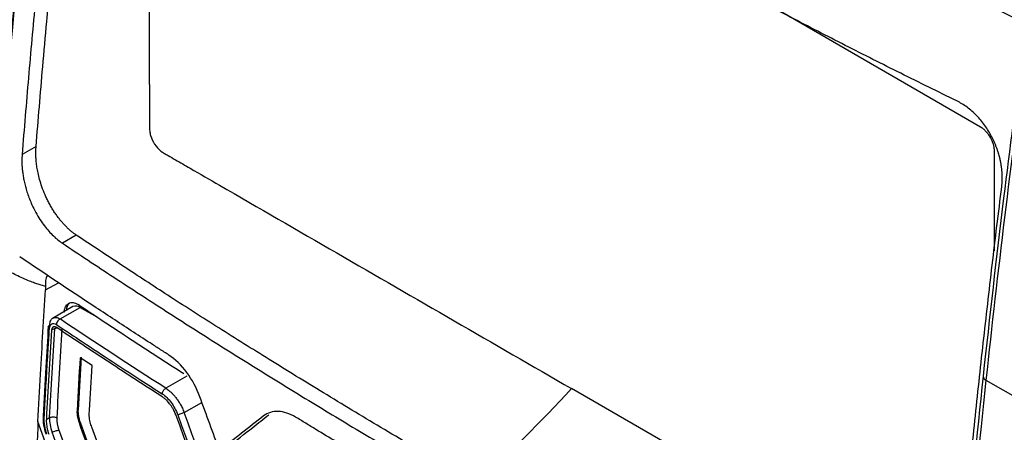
# Model space of a CAD drawing. Header units: millimetres. Extents: x -0.43 to 1.28, y -0.94 to 1.34.
# Tile 161 of 177: x 0.891 to 0.9413, y 0.9175 to 0.9385. Entities that reach past the tile are written whole.
import ezdxf

# ---------------------------------------------------------------- set-up
doc = ezdxf.new("R2010")
doc.units = ezdxf.units.MM

msp = doc.modelspace()

# ---------------------------------------------------------------- linework, layer by layer
at = {"color": 7, "linetype": 'Continuous', "lineweight": 25}
for p, q in [((0.897595, 0.935222), (0.897595, 0.956732)), ((0.94005, 0.933041), (0.929571, 0.93909)), ((0.891796, 0.932056), (0.891084, 0.931644)), ((0.940757, 0.92672), (0.940757, 0.931816)), ((0.893852, 0.927527), (0.89314, 0.927116)), ((0.892286, 0.92474), (0.892949, 0.925096)), ((0.892276, 0.924907), (0.892286, 0.92474)), ((0.893679, 0.923876), (0.89264, 0.923276)), ((0.893025, 0.923245), (0.894054, 0.923839)), ((0.894054, 0.923839), (0.894894, 0.923354)), ((0.892755, 0.922763), (0.892591, 0.922668)), ((0.894105, 0.921301), (0.893941, 0.918603)), ((0.894657, 0.920864), (0.894047, 0.921268)), ((0.940321, 0.920129), (0.942054, 0.919129)), ((0.938859, 0.908317), (0.919155, 0.919692)), ((0.893889, 0.918573), (0.893941, 0.918603)), ((0.892489, 0.916362), (0.891893, 0.918014)), ((0.892323, 0.91812), (0.892488, 0.918215)), ((0.893991, 0.917954), (0.894042, 0.917984)), ((0.894042, 0.917984), (0.894719, 0.916129)), ((0.895083, 0.916516), (0.894643, 0.917724))]:
    msp.add_line(p, q, dxfattribs=at)
at = {"color": 250, "linetype": 'Continuous', "lineweight": 25}
for p, q in [((0.899492, 0.92032), (0.898429, 0.919707)), ((0.899365, 0.918467), (0.900267, 0.918988))]:
    msp.add_line(p, q, dxfattribs=at)
at = {"color": 7, "linetype": 'Continuous', "lineweight": 25}
for centre, radius, start, end in [((0.893857, 0.923691), 0.0005089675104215, 133.492039, 180.598735), ((0.893834, 0.923532), 0.0003772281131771, 54.383167, 114.3074)]:
    msp.add_arc(centre, radius, start, end, dxfattribs=at)
at = {"color": 250, "linetype": 'Continuous', "lineweight": 25}
msp.add_arc((0.940408, 0.920347), 0.0002345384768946, 185.358714, 248.391399, dxfattribs=at)
at = {"color": 7, "linetype": 'Continuous', "lineweight": 25}
for points in [[(0.893836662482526, 0.9664188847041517), (0.8919753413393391, 0.9531768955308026), (0.8905926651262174, 0.9401135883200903), (0.8896943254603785, 0.9272827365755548)], [(0.8897296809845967, 0.9272623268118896), (0.8906280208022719, 0.9400931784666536), (0.892010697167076, 0.9531564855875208), (0.8938720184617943, 0.9663984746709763)], [(0.9423441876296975, 0.9367840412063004), (0.9415892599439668, 0.9312006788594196), (0.9409158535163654, 0.9256483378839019), (0.9403212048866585, 0.9201293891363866)], [(0.892023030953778, 0.9204218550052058), (0.8921043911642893, 0.9218581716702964), (0.8921917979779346, 0.9232975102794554), (0.8922857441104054, 0.9247400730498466)], [(0.8984291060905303, 0.9197066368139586), (0.8966078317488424, 0.9208760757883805), (0.8948063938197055, 0.92205561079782), (0.8930247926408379, 0.9232452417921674)], [(0.892487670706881, 0.9182145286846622), (0.89257003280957, 0.9197270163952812), (0.8926592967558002, 0.9212432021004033), (0.8927554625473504, 0.9227630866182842)], [(0.8931209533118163, 0.9227401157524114), (0.8930247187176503, 0.9212216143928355), (0.8929353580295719, 0.9197065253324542), (0.8928528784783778, 0.9181948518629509)], [(0.8940474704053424, 0.9212684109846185), (0.893992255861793, 0.920368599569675), (0.893939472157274, 0.9194701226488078), (0.8938891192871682, 0.9185729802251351)], [(0.8945238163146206, 0.9185977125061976), (0.8945666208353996, 0.9193520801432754), (0.8946111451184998, 0.9201074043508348), (0.8946573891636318, 0.9208636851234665)], [(0.8918923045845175, 0.9180141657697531), (0.8919340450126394, 0.9188158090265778), (0.891977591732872, 0.9196183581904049), (0.892023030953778, 0.9204218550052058)], [(0.9403212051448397, 0.9201293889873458), (0.9389541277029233, 0.9074415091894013), (0.938004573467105, 0.8949317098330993), (0.9374273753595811, 0.8826147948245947)], [(0.9142827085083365, 0.9148381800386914), (0.9159418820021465, 0.9163614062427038), (0.9175675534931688, 0.9179810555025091), (0.9191546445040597, 0.919692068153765)], [(0.9011728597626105, 0.9165248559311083), (0.9008346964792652, 0.9174375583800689), (0.9004989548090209, 0.9183513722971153), (0.900165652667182, 0.91926630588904)], [(0.9390997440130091, 0.880304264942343), (0.9396701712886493, 0.8930441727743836), (0.9406380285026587, 0.9059912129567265), (0.9420536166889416, 0.919129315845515)], [(0.8938891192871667, 0.9185729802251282), (0.893883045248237, 0.9184684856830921), (0.8938908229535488, 0.9183541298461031), (0.8939125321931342, 0.9182387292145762)], [(0.8945169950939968, 0.9182994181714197), (0.8945132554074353, 0.9184010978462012), (0.8945182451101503, 0.918500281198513), (0.8945238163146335, 0.9185977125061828)], [(0.8923524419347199, 0.9173621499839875), (0.8922483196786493, 0.9176499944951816), (0.8921988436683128, 0.9179476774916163), (0.8922131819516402, 0.9182076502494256)], [(0.89248767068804, 0.9182145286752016), (0.8924773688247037, 0.9179836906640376), (0.892524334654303, 0.9177183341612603), (0.8926217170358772, 0.9174602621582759)], [(0.8928528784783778, 0.9181948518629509), (0.892842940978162, 0.9179979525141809), (0.8928769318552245, 0.917791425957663), (0.8929548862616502, 0.9175752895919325)], [(0.8939125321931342, 0.9182387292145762), (0.8939298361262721, 0.918144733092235), (0.8939565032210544, 0.9180482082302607), (0.8939906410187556, 0.9179543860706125)], [(0.8945647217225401, 0.9179716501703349), (0.8945358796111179, 0.9180839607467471), (0.8945206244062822, 0.9181947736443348), (0.8945169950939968, 0.9182994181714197)], [(0.8946428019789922, 0.9177240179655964), (0.8946129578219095, 0.9178059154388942), (0.8945857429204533, 0.9178889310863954), (0.8945647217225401, 0.9179716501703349)], [(0.9021968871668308, 0.9096685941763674), (0.901087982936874, 0.9125490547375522), (0.9000074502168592, 0.9154298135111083), (0.8989552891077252, 0.9183108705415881)], [(0.8990348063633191, 0.9183517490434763), (0.9000916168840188, 0.9154581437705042), (0.9011730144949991, 0.9125758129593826), (0.902278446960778, 0.9097045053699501)], [(0.9026060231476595, 0.9098246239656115), (0.9015012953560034, 0.9126943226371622), (0.9004206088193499, 0.9155750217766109), (0.8993645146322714, 0.9184669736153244)], [(0.9034209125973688, 0.9182962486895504), (0.902666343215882, 0.9177027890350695), (0.901917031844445, 0.9171123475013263), (0.9011728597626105, 0.9165248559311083)], [(0.8929548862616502, 0.9175752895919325), (0.8931788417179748, 0.9169559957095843), (0.8934039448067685, 0.9163372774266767), (0.8936301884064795, 0.9157191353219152)], [(0.8939906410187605, 0.9179543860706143), (0.8942144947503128, 0.9173355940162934), (0.894439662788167, 0.9167168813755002), (0.8946661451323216, 0.9160982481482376)], [(0.8932974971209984, 0.9156029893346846), (0.893070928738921, 0.9162219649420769), (0.8928456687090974, 0.9168410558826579), (0.8926217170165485, 0.9174602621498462)]]:
    msp.add_open_spline(points, degree=3, dxfattribs=at)
at = {"color": 250, "linetype": 'Continuous', "lineweight": 25}
for points, knots in [([(0.9423795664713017, 0.9383194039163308), (0.937713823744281, 0.940595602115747), (0.9280489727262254, 0.9453106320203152), (0.9153150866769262, 0.9524950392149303), (0.9037847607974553, 0.959574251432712), (0.8971762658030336, 0.9641237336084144), (0.8938720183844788, 0.9663984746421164)], [0, 0, 0, 0, 0.2662945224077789, 0.5516156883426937, 0.7758078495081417, 1, 1, 1, 1]), ([(0.8926616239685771, 0.9232885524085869), (0.8927135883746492, 0.9233066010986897), (0.8927930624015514, 0.9233342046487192), (0.8929222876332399, 0.9233023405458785), (0.8929903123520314, 0.9232644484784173), (0.8930247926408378, 0.9232452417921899)], [0, 0, 0, 0, 0.4822631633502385, 0.7375701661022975, 1, 1, 1, 1]), ([(0.8924814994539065, 0.9227584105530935), (0.8924637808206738, 0.9227723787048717), (0.8924270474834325, 0.922801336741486), (0.8924228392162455, 0.9228350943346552), (0.8924206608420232, 0.9228525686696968)], [0, 0, 0, 0, 0.4823583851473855, 1, 1, 1, 1]), ([(0.8927554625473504, 0.9227630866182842), (0.8927737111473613, 0.9227711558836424), (0.8928068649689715, 0.9227858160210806), (0.8928492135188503, 0.9227901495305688), (0.8928682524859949, 0.9227920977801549)], [0, 0, 0, 0, 0.5504222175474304, 1, 1, 1, 1]), ([(0.8921561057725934, 0.9183014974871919), (0.8921546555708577, 0.9182976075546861), (0.8921477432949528, 0.9182790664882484), (0.8921674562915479, 0.918244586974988), (0.8921983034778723, 0.9182196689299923), (0.8922131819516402, 0.9182076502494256)], [0, 0, 0, 0, 0.1208356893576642, 0.5759540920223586, 1, 1, 1, 1])]:
    msp.add_open_spline(points, degree=3, knots=knots, dxfattribs=at)
at = {"color": 7, "linetype": 'Continuous', "lineweight": 25}
for points, knots in [([(0.8917963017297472, 0.9320557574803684), (0.8919098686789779, 0.9334082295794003), (0.8920882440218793, 0.9355325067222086), (0.8923610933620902, 0.93872108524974), (0.8926325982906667, 0.941630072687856), (0.8929514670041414, 0.9448392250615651), (0.8932936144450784, 0.9480590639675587), (0.8936279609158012, 0.9510343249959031), (0.8940151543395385, 0.9542729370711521), (0.8942778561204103, 0.9564336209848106), (0.8944400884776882, 0.9577679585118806)], [0, 0, 0, 0, 0.1591665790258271, 0.249996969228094, 0.3749611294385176, 0.4999979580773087, 0.6249568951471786, 0.7499989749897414, 0.8456110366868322, 1, 1, 1, 1]), ([(0.8937222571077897, 0.9573535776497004), (0.8936392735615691, 0.956687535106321), (0.8934733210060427, 0.9553555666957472), (0.8932337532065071, 0.9533615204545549), (0.8930010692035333, 0.9513705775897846), (0.892775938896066, 0.9493830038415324), (0.8925581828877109, 0.9473987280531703), (0.8923478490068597, 0.9454177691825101), (0.8921449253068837, 0.9434401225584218), (0.891949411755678, 0.9414657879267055), (0.8917613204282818, 0.9394947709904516), (0.8915806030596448, 0.9375270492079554), (0.8914074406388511, 0.9355627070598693), (0.891241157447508, 0.9336014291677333), (0.8911365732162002, 0.9322967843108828), (0.8910842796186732, 0.9316444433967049)], [0, 0, 0, 0, 0.0769683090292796, 0.1539231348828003, 0.2308660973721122, 0.3077988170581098, 0.3847229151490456, 0.4616400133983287, 0.5385517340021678, 0.6154596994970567, 0.6923655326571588, 0.7692708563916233, 0.8461772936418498, 0.9230864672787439, 1, 1, 1, 1]), ([(0.9388311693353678, 0.93437845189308), (0.9383527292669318, 0.9346124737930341), (0.9373959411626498, 0.9350804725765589), (0.935968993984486, 0.9357879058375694), (0.9345482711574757, 0.9364992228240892), (0.9331343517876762, 0.9372148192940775), (0.931727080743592, 0.9379345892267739), (0.9303264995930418, 0.9386585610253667), (0.9289325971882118, 0.9393867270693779), (0.9275453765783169, 0.9401190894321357), (0.9261648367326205, 0.9408556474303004), (0.9247909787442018, 0.9415964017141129), (0.9234237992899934, 0.9423413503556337), (0.9220633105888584, 0.9430905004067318), (0.9207094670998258, 0.9438438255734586), (0.9193624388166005, 0.9446014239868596), (0.9180215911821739, 0.9453629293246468), (0.9171334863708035, 0.9458740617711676), (0.9166893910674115, 0.9461296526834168)], [0, 0, 0, 0, 0.0625299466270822, 0.1250478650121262, 0.1875554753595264, 0.2500544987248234, 0.3125466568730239, 0.3750336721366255, 0.4375172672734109, 0.4999991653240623, 0.5624810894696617, 0.6249647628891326, 0.6874519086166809, 0.7499442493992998, 0.812443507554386, 0.8749514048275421, 0.9374696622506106, 0.9999999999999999, 0.9999999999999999, 0.9999999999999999, 0.9999999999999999]), ([(0.9421965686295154, 0.9369771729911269), (0.9418634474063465, 0.9344543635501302), (0.9411272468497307, 0.9288789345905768), (0.9405113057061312, 0.923351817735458), (0.9401740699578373, 0.9203256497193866)], [0, 0, 0, 0, 0.4524870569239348, 1, 1, 1, 1]), ([(0.8975954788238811, 0.9352218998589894), (0.8975954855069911, 0.9346448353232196), (0.897595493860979, 0.9339235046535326), (0.8975955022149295, 0.9332021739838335), (0.8975955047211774, 0.9329857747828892), (0.8975937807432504, 0.9329139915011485), (0.8976101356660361, 0.9327654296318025), (0.8976890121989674, 0.9323859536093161), (0.8979572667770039, 0.9319716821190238), (0.8982295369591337, 0.9317750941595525), (0.8982910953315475, 0.9317353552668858), (0.8983224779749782, 0.9317179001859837), (0.8984161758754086, 0.9316638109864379), (0.8986035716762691, 0.9315556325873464), (0.8990408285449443, 0.9313032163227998), (0.8999153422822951, 0.9307983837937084), (0.9026638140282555, 0.9292117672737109), (0.9091602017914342, 0.9254615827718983), (0.9151568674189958, 0.9219998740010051), (0.9191546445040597, 0.919692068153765)], [0, 0, 0, 0, 0.0625000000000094, 0.0781250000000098, 0.0781250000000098, 0.0859375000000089, 0.0859375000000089, 0.0937500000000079, 0.125000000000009, 0.1289062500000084, 0.1289062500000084, 0.1328125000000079, 0.1328125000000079, 0.1406250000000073, 0.1562500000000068, 0.1875000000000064, 0.2500000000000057, 0.5000000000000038, 1, 1, 1, 1]), ([(0.9411305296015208, 0.9299905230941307), (0.9411367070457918, 0.930045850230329), (0.941148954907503, 0.9301555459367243), (0.9411576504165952, 0.9303231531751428), (0.9411593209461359, 0.9304908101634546), (0.9411536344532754, 0.9306588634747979), (0.9411407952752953, 0.9308270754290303), (0.9411211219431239, 0.930995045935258), (0.941094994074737, 0.931161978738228), (0.9410627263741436, 0.9313270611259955), (0.9410248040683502, 0.9314897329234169), (0.9409814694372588, 0.9316497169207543), (0.9409329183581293, 0.9318069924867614), (0.9408793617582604, 0.9319615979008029), (0.940820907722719, 0.9321133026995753), (0.9407580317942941, 0.9322616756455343), (0.9406912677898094, 0.9324060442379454), (0.9405933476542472, 0.9326010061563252), (0.9404557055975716, 0.9328433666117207), (0.9402679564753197, 0.9331253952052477), (0.9400619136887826, 0.9333913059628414), (0.939839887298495, 0.9336379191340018), (0.9396037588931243, 0.933862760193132), (0.9393554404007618, 0.9340631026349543), (0.9390972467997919, 0.9342394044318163), (0.9389199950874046, 0.9343320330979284), (0.9388311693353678, 0.9343784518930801)], [0, 0, 0, 0, 0.034356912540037, 0.0681185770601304, 0.1013836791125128, 0.1342499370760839, 0.1668697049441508, 0.1992070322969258, 0.2311742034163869, 0.262687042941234, 0.2936835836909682, 0.3242223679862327, 0.3543753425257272, 0.3842133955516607, 0.4138076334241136, 0.4430841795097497, 0.4719440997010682, 0.5002965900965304, 0.5617084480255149, 0.6235423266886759, 0.685855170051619, 0.7480950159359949, 0.8104681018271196, 0.873400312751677, 0.9365573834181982, 1, 1, 1, 1]), ([(0.9407570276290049, 0.9318158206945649), (0.9407564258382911, 0.9318438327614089), (0.940755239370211, 0.9318990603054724), (0.9407452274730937, 0.9319850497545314), (0.940729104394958, 0.9320715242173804), (0.9407063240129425, 0.9321587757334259), (0.9406770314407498, 0.9322466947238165), (0.940641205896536, 0.9323352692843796), (0.9405988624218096, 0.9324244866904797), (0.9405350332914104, 0.9325419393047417), (0.9404453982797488, 0.9326810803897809), (0.9403234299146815, 0.932827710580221), (0.9401901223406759, 0.9329516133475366), (0.9400972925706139, 0.933010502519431), (0.9400499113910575, 0.93304056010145)], [0, 0, 0, 0, 0.0646371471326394, 0.1274361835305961, 0.1889881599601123, 0.2499204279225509, 0.310879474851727, 0.3725109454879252, 0.4354397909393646, 0.5002534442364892, 0.6275878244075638, 0.7499180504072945, 0.872355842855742, 0.9999999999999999, 0.9999999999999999, 0.9999999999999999, 0.9999999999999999]), ([(0.8938517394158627, 0.9275266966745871), (0.8938115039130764, 0.9275546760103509), (0.8937300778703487, 0.9276112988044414), (0.8936076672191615, 0.9277079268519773), (0.893483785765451, 0.9278145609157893), (0.8933589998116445, 0.9279321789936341), (0.8932338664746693, 0.9280606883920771), (0.893109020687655, 0.9282002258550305), (0.8929850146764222, 0.9283510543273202), (0.8928622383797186, 0.9285135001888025), (0.8927411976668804, 0.9286875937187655), (0.8926229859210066, 0.9288729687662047), (0.8925089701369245, 0.9290688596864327), (0.8924001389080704, 0.9292746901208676), (0.8922690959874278, 0.9295492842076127), (0.8921312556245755, 0.9298843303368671), (0.8920043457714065, 0.9302657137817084), (0.8919135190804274, 0.9306135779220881), (0.8918519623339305, 0.9309244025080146), (0.8918138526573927, 0.9311965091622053), (0.89179352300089, 0.9314286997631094), (0.8917857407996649, 0.9316214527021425), (0.8917853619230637, 0.9317762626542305), (0.8917892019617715, 0.9318951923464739), (0.8917927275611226, 0.9319786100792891), (0.8917969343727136, 0.9320292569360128), (0.8917964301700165, 0.932050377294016), (0.8917963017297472, 0.932055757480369)], [0, 0, 0, 0, 0.0336117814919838, 0.068021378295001, 0.1032244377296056, 0.1392132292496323, 0.1759770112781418, 0.2135027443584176, 0.2517763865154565, 0.2909585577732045, 0.3311464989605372, 0.372254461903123, 0.4140892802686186, 0.4565797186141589, 0.4999069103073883, 0.5798313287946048, 0.6526263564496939, 0.7182214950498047, 0.7772505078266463, 0.8295042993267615, 0.8746313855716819, 0.9126880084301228, 0.9439004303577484, 0.968285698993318, 0.9858001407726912, 0.9963827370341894, 1, 1, 1, 1]), ([(0.8910842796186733, 0.931644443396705), (0.8910808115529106, 0.9315933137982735), (0.8910736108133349, 0.9314871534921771), (0.891070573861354, 0.9313168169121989), (0.8910745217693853, 0.9311303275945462), (0.8910877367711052, 0.9309264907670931), (0.8911121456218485, 0.9307051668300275), (0.8911493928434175, 0.9304669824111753), (0.8912011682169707, 0.9302134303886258), (0.8912689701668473, 0.9299457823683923), (0.8913547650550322, 0.9296648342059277), (0.8914605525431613, 0.9293726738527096), (0.8915997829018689, 0.9290406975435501), (0.8917759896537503, 0.9286852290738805), (0.891990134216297, 0.9283262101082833), (0.8922154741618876, 0.9280055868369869), (0.8924464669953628, 0.9277245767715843), (0.8926792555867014, 0.9274838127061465), (0.8929100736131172, 0.9272786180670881), (0.8930644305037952, 0.927169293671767), (0.8931399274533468, 0.9271158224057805)], [0, 0, 0, 0, 0.0323292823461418, 0.0671252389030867, 0.1044526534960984, 0.1444484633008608, 0.1873286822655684, 0.2329700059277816, 0.2811229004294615, 0.3317029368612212, 0.3850000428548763, 0.4413340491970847, 0.500257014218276, 0.5802129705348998, 0.6576292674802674, 0.732026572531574, 0.8031148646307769, 0.8715065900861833, 0.9371530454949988, 1, 1, 1, 1]), ([(0.9384921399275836, 0.9042811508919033), (0.9385444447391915, 0.9049335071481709), (0.9386490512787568, 0.9062381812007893), (0.9388153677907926, 0.9081995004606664), (0.9389885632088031, 0.9101638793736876), (0.9391693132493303, 0.9121316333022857), (0.9393574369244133, 0.9141026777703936), (0.939552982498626, 0.9160770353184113), (0.9397559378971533, 0.9180547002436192), (0.9399663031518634, 0.9200356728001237), (0.9401840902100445, 0.9220199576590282), (0.940409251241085, 0.9240075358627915), (0.9406419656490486, 0.9259984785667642), (0.9408815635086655, 0.9279925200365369), (0.9410475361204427, 0.9293244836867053), (0.9411305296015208, 0.9299905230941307)], [0, 0, 0, 0, 0.0769145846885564, 0.1538246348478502, 0.2307317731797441, 0.3076376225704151, 0.3845438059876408, 0.4614519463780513, 0.5383636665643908, 0.6152805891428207, 0.6922043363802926, 0.7691365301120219, 0.846078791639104, 0.9230327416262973, 1, 1, 1, 1]), ([(0.9142827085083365, 0.9148381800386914), (0.9137495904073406, 0.9151492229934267), (0.9126935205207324, 0.9157653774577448), (0.9111325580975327, 0.9166852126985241), (0.9096079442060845, 0.9175905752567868), (0.9081202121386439, 0.9184817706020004), (0.906669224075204, 0.919358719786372), (0.9052550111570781, 0.9202214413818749), (0.9034604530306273, 0.9213268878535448), (0.9013080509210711, 0.9226724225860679), (0.8988680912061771, 0.9242285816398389), (0.896391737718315, 0.9258429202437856), (0.894749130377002, 0.9269318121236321), (0.8938517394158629, 0.9275266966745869)], [0, 0, 0, 0, 0.0757591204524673, 0.1500735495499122, 0.2229445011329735, 0.2943732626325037, 0.3643612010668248, 0.4329097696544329, 0.5000205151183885, 0.6266650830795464, 0.7500059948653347, 0.8634230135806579, 0.9999999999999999, 0.9999999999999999, 0.9999999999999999, 0.9999999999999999]), ([(0.8931399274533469, 0.9271158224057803), (0.8935768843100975, 0.9268247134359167), (0.8944507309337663, 0.9262425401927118), (0.8957706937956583, 0.9253740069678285), (0.8970972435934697, 0.9245090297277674), (0.8984310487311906, 0.923647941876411), (0.8997719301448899, 0.9227906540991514), (0.9011199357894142, 0.9219371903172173), (0.9024750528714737, 0.9210875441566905), (0.9038372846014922, 0.9202417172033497), (0.9052066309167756, 0.9193997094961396), (0.9065830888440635, 0.9185615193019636), (0.9079666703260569, 0.9177271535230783), (0.9093573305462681, 0.9168965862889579), (0.9107552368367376, 0.9160699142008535), (0.912159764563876, 0.9152467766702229), (0.9131020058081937, 0.9147013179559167), (0.9135731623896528, 0.9144285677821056)], [0, 0, 0, 0, 0.0666907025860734, 0.1333711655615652, 0.2000429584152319, 0.2667076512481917, 0.3333668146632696, 0.4000220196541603, 0.4666748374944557, 0.5333268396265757, 0.5999795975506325, 0.6666346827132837, 0.733293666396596, 0.7999581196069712, 0.8666296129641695, 0.9333097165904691, 1, 1, 1, 1]), ([(0.8922758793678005, 0.9249073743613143), (0.8922052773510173, 0.9249273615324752), (0.8920589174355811, 0.9249687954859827), (0.8918346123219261, 0.9250409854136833), (0.8915808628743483, 0.9251321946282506), (0.8912834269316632, 0.9252519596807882), (0.8909573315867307, 0.9253984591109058), (0.8906264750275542, 0.9255603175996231), (0.8903106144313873, 0.9257214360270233), (0.889989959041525, 0.9258838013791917), (0.8897706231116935, 0.9259859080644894), (0.8896569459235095, 0.9260388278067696)], [0, 0, 0, 0, 0.0775316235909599, 0.160725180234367, 0.2497100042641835, 0.3635484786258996, 0.5002902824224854, 0.6268714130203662, 0.7499281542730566, 0.8703930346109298, 1, 1, 1, 1]), ([(0.8985840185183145, 0.92140403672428), (0.8984228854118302, 0.921508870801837), (0.8982615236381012, 0.9216108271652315), (0.8979394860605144, 0.9218177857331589), (0.8974568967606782, 0.9221284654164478), (0.8963341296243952, 0.9228550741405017), (0.8941017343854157, 0.9243150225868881), (0.8922109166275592, 0.9255778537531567), (0.8909605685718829, 0.9264247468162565)], [0, 0, 0, 0, 0.0625, 0.0625, 0.1249999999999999, 0.2500000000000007, 0.5000000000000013, 1, 1, 1, 1]), ([(0.8923812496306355, 0.9254759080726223), (0.8923744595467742, 0.9254674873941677), (0.8923210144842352, 0.9254012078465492), (0.8922773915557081, 0.9252084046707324), (0.8922763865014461, 0.9250079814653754), (0.8922758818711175, 0.9249073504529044)], [0, 0, 0, 0, 0.0675682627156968, 0.5318329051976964, 1, 1, 1, 1]), ([(0.8932317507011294, 0.9235686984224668), (0.8932341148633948, 0.9235961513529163), (0.89323881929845, 0.9236507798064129), (0.89325376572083, 0.92372653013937), (0.8932744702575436, 0.9237967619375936), (0.8933101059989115, 0.9238817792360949), (0.8933685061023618, 0.9239713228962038), (0.8934586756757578, 0.9240452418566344), (0.893565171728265, 0.9240848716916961), (0.893684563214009, 0.9240860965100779), (0.8938117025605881, 0.9240548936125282), (0.8938980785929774, 0.9240037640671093), (0.8939410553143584, 0.9239783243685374)], [0, 0, 0, 0, 0.062911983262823, 0.1251882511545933, 0.1874407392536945, 0.2502821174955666, 0.3751478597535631, 0.5000248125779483, 0.6238734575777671, 0.7492589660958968, 0.8752428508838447, 1, 1, 1, 1]), ([(0.8993434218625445, 0.9204385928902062), (0.8988891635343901, 0.92073124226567), (0.8979805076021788, 0.9213166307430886), (0.8966269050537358, 0.9221997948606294), (0.8952792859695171, 0.9230865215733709), (0.8943871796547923, 0.9236810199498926), (0.8939410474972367, 0.9239783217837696)], [0, 0, 0, 0, 0.2498790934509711, 0.4998347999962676, 0.7498731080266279, 1, 1, 1, 1]), ([(0.8924814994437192, 0.9227584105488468), (0.8924886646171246, 0.9228686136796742), (0.8925310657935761, 0.922955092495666), (0.8926612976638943, 0.9230308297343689), (0.8927489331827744, 0.9230202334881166), (0.8928350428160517, 0.9229631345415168)], [0, 0, 0, 0, 0.5, 0.5, 1, 1, 1, 1]), ([(0.892493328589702, 0.9229383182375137), (0.8924971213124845, 0.9229802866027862), (0.8925045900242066, 0.9230629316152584), (0.89255427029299, 0.923189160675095), (0.8926059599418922, 0.9232776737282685), (0.8926610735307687, 0.9232884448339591), (0.8926616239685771, 0.9232885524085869)], [0, 0, 0, 0, 0.2613675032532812, 0.5146905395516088, 0.9951530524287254, 1, 1, 1, 1]), ([(0.8930247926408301, 0.9232452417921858), (0.893011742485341, 0.9232378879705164), (0.892985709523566, 0.9232232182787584), (0.8929487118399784, 0.9231915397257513), (0.8929158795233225, 0.9231554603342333), (0.8928887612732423, 0.9231171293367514), (0.8928679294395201, 0.92307945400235), (0.8928530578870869, 0.9230444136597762), (0.8928433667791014, 0.9230132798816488), (0.892837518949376, 0.9229864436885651), (0.8928358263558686, 0.922970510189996), (0.8928350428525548, 0.9229631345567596)], [0, 0, 0, 0, 0.1383322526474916, 0.2759506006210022, 0.4092164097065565, 0.5349866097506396, 0.6509430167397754, 0.7556925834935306, 0.8486727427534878, 0.9299504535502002, 1, 1, 1, 1]), ([(0.8924223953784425, 0.9228803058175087), (0.8923789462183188, 0.9221843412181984), (0.892283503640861, 0.9206555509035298), (0.8921985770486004, 0.9191319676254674), (0.8921523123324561, 0.9183019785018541)], [0, 0, 0, 0, 0.4552387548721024, 1, 1, 1, 1]), ([(0.8922131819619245, 0.9182076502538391), (0.8922306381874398, 0.9185242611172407), (0.8922723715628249, 0.9192811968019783), (0.8923418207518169, 0.9204828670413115), (0.8924139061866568, 0.9216832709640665), (0.8924616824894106, 0.9224432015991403), (0.8924814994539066, 0.9227584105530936)], [0, 0, 0, 0, 0.2091404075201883, 0.5000012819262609, 0.7926072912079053, 1, 1, 1, 1]), ([(0.892590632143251, 0.9226682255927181), (0.8925433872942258, 0.9219086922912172), (0.8924489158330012, 0.9203899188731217), (0.8923647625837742, 0.9188762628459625), (0.8923226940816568, 0.918119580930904)], [0, 0, 0, 0, 0.5000965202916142, 1, 1, 1, 1]), ([(0.8924206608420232, 0.9228525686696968), (0.8924206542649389, 0.9228525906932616), (0.8924155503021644, 0.9228696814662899), (0.8924374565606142, 0.9229026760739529), (0.8924751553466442, 0.9229267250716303), (0.8924933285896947, 0.92293831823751)], [0, 0, 0, 0, 0.0006678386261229, 0.5182575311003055, 1, 1, 1, 1]), ([(0.8928382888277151, 0.9228117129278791), (0.8928249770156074, 0.92281964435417), (0.8927983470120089, 0.9228355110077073), (0.8927587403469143, 0.9228472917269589), (0.8927209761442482, 0.9228497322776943), (0.8926861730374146, 0.92284193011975), (0.8926554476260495, 0.9228243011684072), (0.892629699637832, 0.9227973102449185), (0.8926098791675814, 0.922761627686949), (0.8925959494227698, 0.9227187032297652), (0.8925924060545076, 0.9226850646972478), (0.8925906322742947, 0.922668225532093)], [0, 0, 0, 0, 0.1106154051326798, 0.2212838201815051, 0.3320357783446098, 0.4429017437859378, 0.5539120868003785, 0.6650970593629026, 0.7764867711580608, 0.8881111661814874, 0.9999999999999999, 0.9999999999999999, 0.9999999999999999, 0.9999999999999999]), ([(0.8928350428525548, 0.9229631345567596), (0.8932168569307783, 0.9227088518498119), (0.8941093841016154, 0.922114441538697), (0.8955464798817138, 0.9211687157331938), (0.8969675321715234, 0.9202429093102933), (0.8978775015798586, 0.9196573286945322), (0.8982424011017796, 0.9194225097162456)], [0, 0, 0, 0, 0.213894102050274, 0.4999980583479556, 0.7994982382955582, 1, 1, 1, 1]), ([(0.898242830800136, 0.9192735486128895), (0.8977882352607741, 0.9195662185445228), (0.8968790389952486, 0.9201515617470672), (0.8955247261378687, 0.9210344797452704), (0.8941767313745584, 0.9219206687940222), (0.8932844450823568, 0.9225146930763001), (0.8928382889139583, 0.9228117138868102)], [0, 0, 0, 0, 0.2499898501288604, 0.4999825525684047, 0.7499839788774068, 1, 1, 1, 1]), ([(0.9001656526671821, 0.91926630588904), (0.9000001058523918, 0.9197207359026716), (0.8997673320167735, 0.9201514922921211), (0.8992216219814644, 0.9208871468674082), (0.8989087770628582, 0.9211927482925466), (0.8985840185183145, 0.92140403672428)], [0, 0, 0, 0, 0.5, 0.5, 1, 1, 1, 1]), ([(0.928606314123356, 0.8700406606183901), (0.9285386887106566, 0.8700103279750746), (0.9283033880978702, 0.869904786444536), (0.9275360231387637, 0.8698961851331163), (0.926247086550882, 0.8706058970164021), (0.924686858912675, 0.8715180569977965), (0.9223905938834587, 0.8728397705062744), (0.9184112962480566, 0.8751375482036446), (0.9114553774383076, 0.8791698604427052), (0.9048523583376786, 0.8828985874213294), (0.9000536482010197, 0.8857801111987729), (0.8985119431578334, 0.8865629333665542), (0.8976736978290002, 0.8873061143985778), (0.8971147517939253, 0.887996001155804), (0.896416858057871, 0.8891315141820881), (0.8958955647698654, 0.8907719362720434), (0.895197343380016, 0.8927356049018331), (0.8932178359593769, 0.8984731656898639), (0.891282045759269, 0.904142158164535), (0.8893755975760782, 0.9096807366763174), (0.8888110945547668, 0.9114383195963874), (0.8889424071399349, 0.9129846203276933), (0.8890772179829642, 0.9160000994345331), (0.8892222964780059, 0.9185077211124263), (0.8893377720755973, 0.9205036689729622)], [0, 0, 0, 0, 0.0045366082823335, 0.0157849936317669, 0.0429601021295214, 0.0705660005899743, 0.0981718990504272, 0.1632429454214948, 0.2794412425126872, 0.4631539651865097, 0.5090821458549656, 0.5319948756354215, 0.5432640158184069, 0.5545106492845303, 0.5658073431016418, 0.5923622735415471, 0.6187114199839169, 0.644735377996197, 0.821379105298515, 0.8440776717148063, 0.8667392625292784, 0.8895063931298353, 0.9120523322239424, 0.9999999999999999, 0.9999999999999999, 0.9999999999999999, 0.9999999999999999]), ([(0.9401740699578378, 0.9203256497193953), (0.9395387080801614, 0.9141905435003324), (0.9386644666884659, 0.9057487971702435), (0.9381852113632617, 0.897492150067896), (0.9380542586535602, 0.8952360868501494)], [0, 0, 0, 0, 0.7267579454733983, 1, 1, 1, 1]), ([(0.8982424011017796, 0.9194225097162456), (0.898243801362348, 0.91943501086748), (0.8982466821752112, 0.9194607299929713), (0.8982582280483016, 0.9194956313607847), (0.8982749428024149, 0.9195386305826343), (0.8983054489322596, 0.9195956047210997), (0.898360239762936, 0.9196632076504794), (0.8984067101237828, 0.919692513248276), (0.8984291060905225, 0.9197066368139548)], [0, 0, 0, 0, 0.1172058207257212, 0.2411322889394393, 0.3175606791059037, 0.5007286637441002, 0.7593807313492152, 1, 1, 1, 1]), ([(0.8984291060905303, 0.9197066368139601), (0.8984584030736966, 0.9196872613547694), (0.8985201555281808, 0.9196464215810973), (0.8986161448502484, 0.9195703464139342), (0.8987194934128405, 0.9194771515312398), (0.8988286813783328, 0.9193639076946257), (0.8989417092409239, 0.9192292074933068), (0.8990560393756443, 0.9190717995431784), (0.8991679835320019, 0.9188911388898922), (0.8992751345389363, 0.9186880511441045), (0.8993341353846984, 0.9185421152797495), (0.8993645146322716, 0.9184669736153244)], [0, 0, 0, 0, 0.0776331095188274, 0.1636357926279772, 0.2580088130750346, 0.3607522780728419, 0.4718657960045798, 0.5913485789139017, 0.7191995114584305, 0.8554171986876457, 1, 1, 1, 1]), ([(0.8982424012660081, 0.9194225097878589), (0.8984030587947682, 0.9193195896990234), (0.8985619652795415, 0.9191656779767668), (0.8988355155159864, 0.9187960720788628), (0.8989522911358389, 0.918577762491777), (0.899034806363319, 0.9183517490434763)], [0, 0, 0, 0, 0.5, 0.5, 1, 1, 1, 1]), ([(0.8989552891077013, 0.9183108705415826), (0.8989406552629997, 0.9183490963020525), (0.8989125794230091, 0.918422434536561), (0.898865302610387, 0.918525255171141), (0.8988184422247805, 0.9186166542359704), (0.8987729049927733, 0.9186967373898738), (0.8987299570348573, 0.9187659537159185), (0.8986904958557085, 0.9188248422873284), (0.8986220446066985, 0.9189203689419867), (0.8985198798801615, 0.9190429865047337), (0.8983809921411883, 0.9191770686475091), (0.8982878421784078, 0.9192421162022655), (0.8982428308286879, 0.9192735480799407)], [0, 0, 0, 0, 0.0945993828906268, 0.1814941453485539, 0.2606831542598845, 0.3321653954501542, 0.395939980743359, 0.4520061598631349, 0.5003633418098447, 0.6777338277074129, 0.8442765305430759, 1, 1, 1, 1]), ([(0.8939408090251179, 0.9186028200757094), (0.8939395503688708, 0.918570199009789), (0.8939370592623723, 0.9185056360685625), (0.8939428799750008, 0.9184043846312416), (0.8939558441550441, 0.9183016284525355), (0.8939767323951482, 0.9181970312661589), (0.8940048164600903, 0.91809060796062), (0.8940294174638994, 0.9180197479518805), (0.8940418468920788, 0.9179839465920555)], [0, 0, 0, 0, 0.1696311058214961, 0.3357303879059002, 0.5000316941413, 0.6643258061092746, 0.8304037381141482, 1, 1, 1, 1]), ([(0.9050546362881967, 0.9182382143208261), (0.9047526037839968, 0.9184131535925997), (0.9044500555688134, 0.9185123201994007), (0.9038900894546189, 0.9185382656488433), (0.9036326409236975, 0.9184627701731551), (0.9034209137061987, 0.9182962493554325)], [0, 0, 0, 0, 0.4999999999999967, 0.4999999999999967, 1, 1, 1, 1]), ([(0.8918926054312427, 0.9180133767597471), (0.8918303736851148, 0.9162000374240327), (0.8917603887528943, 0.9141607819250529), (0.8915730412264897, 0.9117093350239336), (0.8920087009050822, 0.9103844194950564), (0.892572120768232, 0.9085864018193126), (0.8934527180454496, 0.905829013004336), (0.8949920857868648, 0.9010459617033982), (0.8964319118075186, 0.8965480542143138), (0.8976318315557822, 0.8930056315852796), (0.8979975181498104, 0.8917324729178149), (0.8985052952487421, 0.8907843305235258), (0.8990488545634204, 0.890048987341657), (0.8997860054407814, 0.8894880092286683), (0.9006143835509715, 0.8890021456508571), (0.901831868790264, 0.8882365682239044), (0.903953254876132, 0.8869389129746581), (0.9079375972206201, 0.8845243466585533), (0.9143143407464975, 0.8807676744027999), (0.9211804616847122, 0.8769472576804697), (0.9262249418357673, 0.8741414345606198), (0.9284445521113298, 0.8730276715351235), (0.9291588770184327, 0.8730877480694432), (0.9297631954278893, 0.8733930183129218), (0.9302412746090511, 0.8741819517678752), (0.9324305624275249, 0.8769532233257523), (0.9347454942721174, 0.880113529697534), (0.9369105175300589, 0.8829444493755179), (0.9373223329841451, 0.8834829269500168)], [0, 0, 0, 0, 0.06921506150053, 0.0778382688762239, 0.0950709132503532, 0.1125437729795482, 0.1400008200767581, 0.189030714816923, 0.2765842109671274, 0.2938875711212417, 0.3111432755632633, 0.319663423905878, 0.3281423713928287, 0.3410821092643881, 0.3542504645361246, 0.3674185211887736, 0.398456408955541, 0.4538780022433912, 0.5528385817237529, 0.6912449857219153, 0.7604568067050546, 0.7775297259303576, 0.7860166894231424, 0.7945062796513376, 0.8117569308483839, 0.8290603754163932, 0.9674850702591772, 1, 1, 1, 1]), ([(0.8921525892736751, 0.9183080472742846), (0.8921531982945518, 0.918155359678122), (0.8921544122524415, 0.9178510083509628), (0.8922554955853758, 0.9175234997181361), (0.892305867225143, 0.9173602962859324)], [0, 0, 0, 0, 0.5016820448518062, 1, 1, 1, 1]), ([(0.8923226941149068, 0.9181195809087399), (0.8923226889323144, 0.918119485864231), (0.8923205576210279, 0.9180803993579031), (0.8923193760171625, 0.9179963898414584), (0.8923282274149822, 0.9178592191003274), (0.8923507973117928, 0.9177055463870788), (0.8923886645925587, 0.9175365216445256), (0.8924277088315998, 0.9174201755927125), (0.8924479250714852, 0.9173599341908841)], [0, 0, 0, 0, 0.0004097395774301, 0.16850303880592, 0.3525066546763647, 0.5524235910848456, 0.7682548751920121, 1, 1, 1, 1]), ([(0.8924876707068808, 0.9182145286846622), (0.8925306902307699, 0.9182363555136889), (0.8926005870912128, 0.9182514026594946), (0.8927453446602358, 0.918243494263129), (0.8928128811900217, 0.9182209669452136), (0.8928528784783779, 0.918194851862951)], [0, 0, 0, 0, 0.5, 0.5, 1, 1, 1, 1]), ([(0.8993645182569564, 0.9184669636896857), (0.8993209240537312, 0.9184477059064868), (0.8992557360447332, 0.9184218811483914), (0.8991269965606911, 0.9183768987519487), (0.8990689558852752, 0.9183596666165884), (0.8990348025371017, 0.9183517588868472)], [0, 0, 0, 0, 0.5, 0.5, 1, 1, 1, 1]), ([(0.9016151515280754, 0.9167234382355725), (0.9020317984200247, 0.9170523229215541), (0.9027195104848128, 0.9175951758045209), (0.9034150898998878, 0.9181428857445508), (0.903689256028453, 0.9183587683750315)], [0, 0, 0, 0, 0.6058449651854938, 1, 1, 1, 1]), ([(0.9221781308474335, 0.9083532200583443), (0.9220867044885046, 0.9084058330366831), (0.9219946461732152, 0.9084531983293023), (0.9218112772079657, 0.9085532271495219), (0.9215363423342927, 0.9087033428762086), (0.9208956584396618, 0.9090541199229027), (0.9196176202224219, 0.9097576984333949), (0.9170749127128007, 0.9111729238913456), (0.9134809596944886, 0.9132175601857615), (0.9099390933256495, 0.9152922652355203), (0.9074875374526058, 0.9167601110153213), (0.9062687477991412, 0.917497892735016), (0.9056611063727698, 0.917867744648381), (0.9054010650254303, 0.9180264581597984), (0.9052277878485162, 0.9181323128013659), (0.9051412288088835, 0.9181880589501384), (0.9050546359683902, 0.918238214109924)], [0, 0, 0, 0, 0.0156249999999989, 0.0156249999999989, 0.0312499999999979, 0.0624999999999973, 0.1249999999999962, 0.2499999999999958, 0.4999999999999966, 0.7499999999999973, 0.8749999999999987, 0.9374999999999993, 0.9687499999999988, 0.9843749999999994, 0.9843749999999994, 1, 1, 1, 1]), ([(0.8926217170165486, 0.9174602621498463), (0.8926658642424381, 0.9174795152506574), (0.8927323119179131, 0.9175055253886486), (0.8928629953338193, 0.9175506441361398), (0.8929213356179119, 0.9175677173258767), (0.8929548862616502, 0.9175752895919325)], [0, 0, 0, 0, 0.5, 0.5, 1, 1, 1, 1])]:
    msp.add_open_spline(points, degree=3, knots=knots, dxfattribs=at)

doc.saveas('drawing.dxf')
